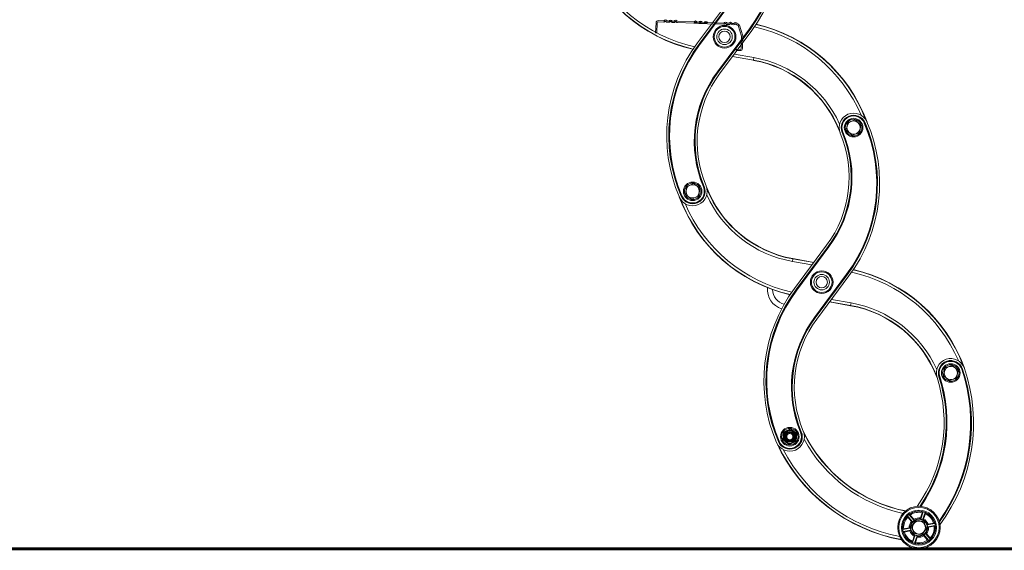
# Model space of a CAD drawing. Header units: inches. Extents: x 53216 to 117387, y -66787 to -22834.
# Tile 163 of 256: x 60840 to 60935, y -30360 to -30309. Entities that reach past the tile are written whole.
import ezdxf
from ezdxf.lldxf.tags import DXFTag

# ---------------------------------------------------------------- set-up
doc = ezdxf.new("R2010")
doc.units = ezdxf.units.IN
doc.header["$MEASUREMENT"] = 0
doc.layers.get('0').update_dxf_attribs({"lineweight": 0})
tags = doc.linetypes.add('HIDDEN2', pattern=[4.7625, 3.175, -1.5875]).pattern_tags.tags
tags[6:7] = [DXFTag(74, 4), DXFTag(75, 0), DXFTag(340, '0'), DXFTag(46, 0.0), DXFTag(50, 0.0), DXFTag(44, 0.0), DXFTag(45, 0.0)]
tags[4:5] = [DXFTag(74, 4), DXFTag(75, 0), DXFTag(340, '0'), DXFTag(46, 0.0), DXFTag(50, 0.0), DXFTag(44, 0.0), DXFTag(45, 0.0)]

msp = doc.modelspace()

# ---------------------------------------------------------------- linework, layer by layer
at = {"color": 7, "linetype": 'Continuous'}
for p, q in [((60908.475, -30306.798), (60905.377, -30310.961)), ((60908.636, -30306.917), (60905.537, -30311.081)), ((60908.657, -30306.933), (60905.558, -30311.097)), ((60905.599, -30311.126), (60908.697, -30306.963)), ((60910.406, -30309.603), (60907.308, -30313.766)), ((60907.348, -30313.796), (60910.446, -30309.632)), ((60907.369, -30313.812), (60910.467, -30309.648)), ((60907.53, -30313.931), (60910.628, -30309.768)), ((60910.406, -30309.603), (60910.446, -30309.632)), ((60910.467, -30309.648), (60910.446, -30309.632)), ((60905.537, -30311.081), (60905.558, -30311.097)), ((60905.558, -30311.097), (60905.599, -30311.126)), ((60910.789, -30312.64), (60908.76, -30312.278)), ((60910.794, -30312.614), (60908.778, -30312.254)), ((60908.944, -30312.03), (60910.838, -30312.368)), ((60910.838, -30312.368), (60910.794, -30312.614)), ((60910.789, -30312.64), (60910.794, -30312.614)), ((60907.308, -30313.766), (60907.348, -30313.796)), ((60907.369, -30313.812), (60907.348, -30313.796)), ((60919.761, -30319.378), (60919.913, -30318.643)), ((60919.913, -30318.643), (60920.625, -30318.406)), ((60920.625, -30318.406), (60921.186, -30318.905)), ((60921.186, -30318.905), (60921.034, -30319.64)), ((60921.505, -30318.697), (60921.551, -30318.677)), ((60921.575, -30318.666), (60921.551, -30318.677)), ((60919.367, -30319.606), (60919.391, -30319.596)), ((60919.391, -30319.596), (60919.437, -30319.577)), ((60920.322, -30319.877), (60919.761, -30319.378)), ((60921.034, -30319.64), (60920.322, -30319.877)), ((60904.311, -30324.864), (60904.994, -30324.553)), ((60904.994, -30324.553), (60905.605, -30324.989)), ((60904.239, -30325.611), (60904.311, -30324.864)), ((60904.85, -30326.047), (60904.239, -30325.611)), ((60905.533, -30325.736), (60904.85, -30326.047)), ((60905.605, -30324.989), (60905.533, -30325.736)), ((60905.958, -30324.865), (60906.004, -30324.846)), ((60906.029, -30324.836), (60906.004, -30324.846)), ((60903.821, -30325.775), (60903.845, -30325.765)), ((60903.845, -30325.765), (60903.89, -30325.745)), ((60917.866, -30330.51), (60914.768, -30334.674)), ((60918.027, -30330.63), (60914.929, -30334.794)), ((60918.048, -30330.645), (60914.95, -30334.809)), ((60914.99, -30334.839), (60918.088, -30330.675)), ((60918.027, -30330.63), (60918.048, -30330.645)), ((60918.048, -30330.645), (60918.088, -30330.675)), ((60914.602, -30331.827), (60914.558, -30332.073)), ((60916.451, -30332.412), (60914.558, -30332.073)), ((60914.607, -30331.801), (60914.602, -30331.827)), ((60914.602, -30331.827), (60916.618, -30332.188)), ((60914.607, -30331.801), (60916.636, -30332.164)), ((60919.797, -30333.315), (60916.699, -30337.479)), ((60916.739, -30337.509), (60919.837, -30333.345)), ((60919.797, -30333.315), (60919.837, -30333.345)), ((60919.858, -30333.361), (60919.837, -30333.345)), ((60916.76, -30337.525), (60919.858, -30333.361)), ((60916.921, -30337.644), (60920.019, -30333.48)), ((60914.929, -30334.794), (60914.95, -30334.809)), ((60914.95, -30334.809), (60914.99, -30334.839)), ((60920.18, -30336.353), (60918.151, -30335.99)), ((60920.185, -30336.327), (60918.169, -30335.967)), ((60918.335, -30335.743), (60920.229, -30336.081)), ((60920.229, -30336.081), (60920.185, -30336.327)), ((60920.18, -30336.353), (60920.185, -30336.327)), ((60916.699, -30337.479), (60916.739, -30337.509)), ((60916.76, -30337.525), (60916.739, -30337.509)), ((60929.152, -30343.09), (60929.304, -30342.355)), ((60929.304, -30342.355), (60930.016, -30342.119)), ((60930.016, -30342.119), (60930.577, -30342.618)), ((60930.577, -30342.618), (60930.425, -30343.353)), ((60930.976, -30342.478), (60930.929, -30342.494)), ((60930.976, -30342.478), (60931.001, -30342.47)), ((60928.748, -30343.217), (60928.723, -30343.225)), ((60928.796, -30343.202), (60928.748, -30343.217)), ((60929.713, -30343.589), (60929.152, -30343.09)), ((60930.425, -30343.353), (60929.713, -30343.589)), ((60914.039, -30348.424), (60913.699, -30348.583)), ((60914.379, -30348.265), (60914.039, -30348.424)), ((60914.686, -30348.48), (60914.379, -30348.265)), ((60914.994, -30348.696), (60914.686, -30348.48)), ((60915.349, -30348.578), (60915.396, -30348.558)), ((60915.42, -30348.548), (60915.396, -30348.558)), ((60913.212, -30349.488), (60913.236, -30349.478)), ((60913.236, -30349.478), (60913.282, -30349.458)), ((60913.666, -30348.956), (60913.633, -30349.33)), ((60913.633, -30349.33), (60913.941, -30349.545)), ((60913.699, -30348.583), (60913.666, -30348.956)), ((60914.588, -30349.602), (60914.928, -30349.443)), ((60914.928, -30349.443), (60914.961, -30349.069)), ((60914.961, -30349.069), (60914.994, -30348.696)), ((60913.941, -30349.545), (60914.248, -30349.761)), ((60914.248, -30349.761), (60914.588, -30349.602)), ((60925.678, -30356.662), (60926.169, -30357.229)), ((60925.705, -30356.786), (60926.059, -30357.193)), ((60925.823, -30356.535), (60926.315, -30357.102)), ((60925.943, -30356.58), (60926.296, -30356.987)), ((60926.042, -30357.683), (60926.506, -30357.093)), ((60926.506, -30357.093), (60927.249, -30357.2)), ((60927.114, -30356.354), (60926.938, -30356.863)), ((60927.208, -30356.267), (60926.963, -30356.977)), ((60927.391, -30356.33), (60927.146, -30357.04)), ((60927.411, -30356.456), (60927.235, -30356.966)), ((60925.218, -30357.995), (60925.954, -30357.852)), ((60925.254, -30358.185), (60925.991, -30358.042)), ((60925.316, -30357.914), (60925.845, -30357.812)), ((60926.321, -30358.38), (60926.042, -30357.683)), ((60927.527, -30357.897), (60927.063, -30358.487)), ((60927.249, -30357.2), (60927.527, -30357.897)), ((60928.315, -30357.395), (60927.578, -30357.538)), ((60928.352, -30357.585), (60927.615, -30357.728)), ((60928.193, -30357.357), (60927.664, -30357.46)), ((60928.253, -30357.666), (60927.724, -30357.768)), ((60925.376, -30358.223), (60925.905, -30358.12)), ((60926.158, -30359.124), (60926.334, -30358.614)), ((60926.179, -30359.249), (60926.423, -30358.54)), ((60927.063, -30358.487), (60926.321, -30358.38)), ((60926.361, -30359.313), (60926.606, -30358.603)), ((60926.455, -30359.226), (60926.631, -30358.717)), ((60927.746, -30359.044), (60927.254, -30358.478)), ((60927.626, -30358.999), (60927.273, -30358.592)), ((60927.892, -30358.918), (60927.4, -30358.351)), ((60927.864, -30358.793), (60927.51, -30358.386))]:
    msp.add_line(p, q, dxfattribs=at)
at = {"color": 7, "linetype": 'HIDDEN2'}
for p, q in [((60901.345, -30309.992), (60901.382, -30309.013)), ((60901.465, -30309.996), (60901.502, -30309.017)), ((60901.606, -30308.921), (60902.127, -30308.941)), ((60901.61, -30308.801), (60902.132, -30308.821)), ((60902.193, -30308.764), (60902.132, -30308.821)), ((60902.274, -30308.852), (60902.213, -30308.909)), ((60902.359, -30308.914), (60902.303, -30308.853)), ((60902.447, -30308.833), (60902.391, -30308.772)), ((60902.443, -30308.953), (60902.627, -30308.96)), ((60902.447, -30308.833), (60902.631, -30308.84)), ((60902.692, -30308.783), (60902.631, -30308.84)), ((60902.774, -30308.871), (60902.713, -30308.928)), ((60902.859, -30308.933), (60902.802, -30308.872)), ((60902.947, -30308.852), (60902.89, -30308.791)), ((60902.942, -30308.972), (60903.126, -30308.979)), ((60902.947, -30308.852), (60903.131, -30308.859)), ((60903.192, -30308.802), (60903.131, -30308.859)), ((60903.274, -30308.89), (60903.212, -30308.947)), ((60903.359, -30308.952), (60903.302, -30308.891)), ((60903.447, -30308.871), (60903.39, -30308.81)), ((60903.442, -30308.991), (60905.025, -30309.051)), ((60903.447, -30308.871), (60905.029, -30308.931)), ((60905.341, -30309.063), (60905.025, -30309.051)), ((60905.029, -30308.931), (60905.091, -30308.874)), ((60905.029, -30308.931), (60905.345, -30308.943)), ((60905.111, -30309.019), (60905.172, -30308.962)), ((60905.2, -30308.963), (60905.257, -30309.024)), ((60905.288, -30308.882), (60905.345, -30308.943)), ((60905.341, -30309.063), (60905.525, -30309.07)), ((60905.345, -30308.943), (60905.529, -30308.95)), ((60905.84, -30309.082), (60905.525, -30309.07)), ((60905.529, -30308.95), (60905.59, -30308.893)), ((60905.845, -30308.962), (60905.529, -30308.95)), ((60905.611, -30309.038), (60905.672, -30308.981)), ((60905.7, -30308.982), (60905.757, -30309.043)), ((60905.788, -30308.901), (60905.845, -30308.962)), ((60905.84, -30309.082), (60906.024, -30309.089)), ((60905.845, -30308.962), (60906.029, -30308.969)), ((60906.34, -30309.101), (60906.024, -30309.089)), ((60906.029, -30308.969), (60906.09, -30308.912)), ((60906.344, -30308.981), (60906.029, -30308.969)), ((60906.11, -30309.057), (60906.171, -30309)), ((60906.2, -30309.001), (60906.256, -30309.062)), ((60906.288, -30308.92), (60906.344, -30308.981)), ((60906.34, -30309.101), (60907.923, -30309.161)), ((60906.344, -30308.981), (60907.927, -30309.041)), ((60907.989, -30308.984), (60907.927, -30309.041)), ((60908.07, -30309.072), (60908.009, -30309.129)), ((60908.155, -30309.135), (60908.098, -30309.073)), ((60908.243, -30309.053), (60908.186, -30308.992)), ((60908.239, -30309.173), (60908.422, -30309.18)), ((60908.243, -30309.053), (60908.427, -30309.06)), ((60908.488, -30309.003), (60908.427, -30309.06)), ((60908.57, -30309.091), (60908.509, -30309.148)), ((60908.655, -30309.154), (60908.598, -30309.092)), ((60908.743, -30309.072), (60908.686, -30309.011)), ((60908.738, -30309.192), (60908.91, -30309.198)), ((60908.743, -30309.072), (60908.915, -30309.078)), ((60908.976, -30309.022), (60908.915, -30309.078)), ((60909.057, -30309.11), (60908.996, -30309.166)), ((60909.142, -30309.172), (60909.086, -30309.111)), ((60909.23, -30309.09), (60909.174, -30309.029)), ((60909.226, -30309.21), (60909.226, -30309.21)), ((60909.23, -30309.09), (60909.231, -30309.09)), ((60909.317, -30309.28), (60909.649, -30310.312)), ((60909.432, -30309.243), (60909.764, -30310.275)), ((60901.465, -30309.996), (60901.345, -30309.992)), ((60909.654, -30310.346), (60909.611, -30311.487)), ((60909.774, -30310.351), (60909.731, -30311.491)), ((60909.127, -30311.568), (60909.123, -30311.688)), ((60909.502, -30311.703), (60909.123, -30311.688)), ((60909.507, -30311.583), (60909.127, -30311.568))]:
    msp.add_line(p, q, dxfattribs=at)
at = {"const_width": 0.3}
for points in [[(60978.915, -30359.84), (60547.538, -30359.84)], [(60944.127, -30359.84), (60759.655, -30359.84)]]:
    msp.add_lwpolyline(points, dxfattribs=at)
at = {"color": 7, "linetype": 'Continuous'}
for centre, radius in [((60908.002, -30310.364), 1.1), ((60908.002, -30310.364), 1), ((60908.002, -30310.364), 0.75), ((60908.002, -30310.364), 0.55), ((60920.473, -30319.141), 0.9), ((60920.473, -30319.141), 0.8), ((60920.473, -30319.141), 0.64), ((60904.922, -30325.3), 0.9), ((60904.922, -30325.3), 0.8), ((60904.922, -30325.3), 0.64), ((60917.393, -30334.077), 1.1), ((60917.393, -30334.077), 1), ((60917.393, -30334.077), 0.75), ((60917.393, -30334.077), 0.55), ((60929.864, -30342.854), 0.9), ((60929.864, -30342.854), 0.8), ((60929.864, -30342.854), 0.64), ((60914.313, -30349.013), 0.9), ((60914.313, -30349.013), 0.8), ((60914.313, -30349.013), 0.64), ((60914.313, -30349.013), 0.61), ((60914.313, -30349.013), 0.51), ((60914.313, -30349.013), 0.45), ((60914.313, -30349.013), 0.4), ((60914.313, -30349.013), 0.3), ((60926.785, -30357.79), 2.05), ((60926.785, -30357.79), 1.95), ((60926.785, -30357.79), 1.695), ((60926.785, -30357.79), 1.595), ((60926.785, -30357.79), 0.8), ((60926.785, -30357.79), 0.625)]:
    msp.add_circle(centre, radius, dxfattribs=at)
for centre, radius, start, end in [((60898.594, -30300.813), 14.724, 323.3483, 23.32363), ((60898.594, -30300.813), 14.774, 323.3483, 23.32363), ((60898.594, -30300.813), 14.8, 323.3483, 23.32363), ((60898.594, -30300.813), 15, 323.3483, 23.32363), ((60908.32, -30296.961), 15, 200.04775, 256.98871), ((60908.32, -30296.961), 14.974, 200.97577, 257.02727), ((60908.32, -30296.961), 14.724, 203.26915, 257.40932), ((60907.684, -30323.768), 14.724, 23.26915, 77.40932), ((60907.684, -30323.768), 14.974, 20.97577, 77.02727), ((60907.684, -30323.768), 15, 20.04775, 76.98871), ((60917.411, -30319.916), 15, 143.3483, 203.32363), ((60917.411, -30319.916), 14.8, 143.3483, 203.32363), ((60917.411, -30319.916), 14.774, 143.3483, 203.32363), ((60917.411, -30319.916), 14.724, 143.3483, 203.32363), ((60908.853, -30323.469), 11.276, 24.47211, 79.86268), ((60908.853, -30323.469), 11, 20.42488, 79.86268), ((60908.853, -30323.469), 11.026, 21.7532, 79.86268), ((60916.355, -30320.498), 11.276, 143.3483, 202.7861), ((60916.355, -30320.498), 11.226, 143.3483, 202.7861), ((60916.355, -30320.498), 11.2, 143.3483, 202.7861), ((60916.355, -30320.498), 11, 143.3483, 202.7861), ((60920.473, -30319.141), 1.4, 23.32363, 202.7861), ((60920.473, -30319.141), 1.2, 23.32363, 202.7861), ((60920.473, -30319.141), 1.174, 23.32363, 202.7861), ((60920.473, -30319.141), 1.124, 23.32363, 202.7861), ((60907.985, -30324.526), 14.724, 323.3483, 23.32363), ((60907.985, -30324.526), 14.774, 323.3483, 23.32363), ((60907.985, -30324.526), 14.8, 323.3483, 23.32363), ((60907.985, -30324.526), 15, 323.3483, 23.32363), ((60909.041, -30323.944), 11, 323.3483, 22.7861), ((60909.041, -30323.944), 11.2, 323.3483, 22.7861), ((60909.041, -30323.944), 11.226, 323.3483, 22.7861), ((60909.041, -30323.944), 11.276, 323.3483, 22.7861), ((60904.922, -30325.3), 1.4, 203.32363, 22.7861), ((60904.922, -30325.3), 1.2, 203.32363, 22.7861), ((60904.922, -30325.3), 1.174, 203.32363, 22.7861), ((60904.922, -30325.3), 1.124, 203.32363, 22.7861), ((60916.543, -30320.973), 11, 200.42488, 259.86268), ((60916.543, -30320.973), 11.276, 204.47211, 259.86268), ((60916.543, -30320.973), 11.026, 201.7532, 259.86268), ((60917.711, -30320.674), 15, 200.04775, 256.98871), ((60917.711, -30320.674), 14.974, 200.97577, 257.02727), ((60917.711, -30320.674), 14.724, 203.26915, 257.40932), ((60917.076, -30347.48), 14.724, 23.26915, 77.40932), ((60917.076, -30347.48), 14.974, 20.97577, 77.02727), ((60917.076, -30347.48), 15, 19.88735, 76.98871), ((60926.802, -30343.628), 15, 143.3483, 203.32363), ((60926.802, -30343.628), 14.8, 143.3483, 203.32363), ((60926.802, -30343.628), 14.774, 143.3483, 203.32363), ((60926.802, -30343.628), 14.724, 143.3483, 203.32363), ((60914.148, -30334.763), 2, 175.49406, 251.65338), ((60914.148, -30334.763), 1.5, 181.14431, 255.14678), ((60918.244, -30347.181), 11.276, 24.47211, 79.86268), ((60918.244, -30347.181), 11, 20.57659, 79.86268), ((60918.244, -30347.181), 11.026, 21.7532, 79.86268), ((60925.746, -30344.211), 11.276, 143.3483, 202.7861), ((60925.746, -30344.211), 11.226, 143.3483, 202.7861), ((60925.746, -30344.211), 11.2, 143.3483, 202.7861), ((60925.746, -30344.211), 11, 143.3483, 202.7861), ((60929.864, -30342.854), 1.4, 18.67746, 198.02662), ((60929.864, -30342.854), 1.2, 18.67746, 198.02662), ((60929.864, -30342.854), 1.174, 18.67746, 198.02662), ((60929.864, -30342.854), 1.124, 18.67746, 198.02662), ((60915.56, -30347.69), 16.224, 324.29891, 18.67746), ((60915.56, -30347.69), 16.274, 324.1655, 18.67746), ((60915.56, -30347.69), 16.3, 324.09238, 18.67746), ((60915.56, -30347.69), 16.5, 323.45693, 18.67746), ((60915.22, -30347.62), 14, 324.51591, 18.02662), ((60915.22, -30347.62), 14.2, 325.11345, 18.02662), ((60915.22, -30347.62), 14.226, 325.17976, 18.02662), ((60915.22, -30347.62), 14.276, 325.2992, 18.02662), ((60914.313, -30349.013), 1.4, 203.32363, 22.7861), ((60914.313, -30349.013), 1.2, 203.32363, 22.7861), ((60914.313, -30349.013), 1.174, 203.32363, 22.7861), ((60914.313, -30349.013), 0.65, 115.01442, 175.01442), ((60914.313, -30349.013), 0.65, 55.01442, 115.01442), ((60914.313, -30349.013), 0.65, 355.01442, 55.01442), ((60928.25, -30342.46), 14, 205.30503, 258.69507), ((60914.313, -30349.013), 1.124, 203.32363, 22.7861), ((60914.313, -30349.013), 0.65, 175.01442, 235.01442), ((60914.313, -30349.013), 0.324, 255, 195), ((60914.313, -30349.013), 0.65, 295.01442, 355.01442), ((60928.25, -30342.46), 14.026, 206.24116, 258.60559), ((60928.25, -30342.46), 14.276, 208.41175, 257.91178), ((60928.05, -30342.743), 16.5, 204.53352, 259.75405), ((60928.05, -30342.743), 16.474, 205.51832, 259.66116), ((60928.05, -30342.743), 16.224, 207.59091, 258.91207), ((60914.313, -30349.013), 0.65, 235.01442, 295.01442), ((60926.785, -30357.79), 1.574, 135.75961, 186.15552), ((60926.785, -30357.79), 1.474, 137.07791, 184.83721), ((60926.19, -30357.105), 0.677, 122.75892, 139.15621), ((60926.785, -30357.79), 1.574, 75.75961, 126.15552), ((60926.785, -30357.79), 1.474, 77.07791, 124.83721), ((60927.842, -30359.008), 2.442, 128.69033, 133.2248), ((60926.785, -30357.79), 0.939, 80.58526, 121.32987), ((60926.785, -30357.79), 0.84, 79.98421, 121.93092), ((60926.258, -30359.314), 2.442, 68.69033, 73.2248), ((60926.785, -30357.79), 0.84, 19.98421, 61.93092), ((60927.08, -30356.932), 0.677, 62.75892, 79.15621), ((60926.785, -30357.79), 0.939, 20.58526, 61.32987), ((60926.785, -30357.79), 1.474, 17.07791, 64.83721), ((60926.785, -30357.79), 1.574, 15.75961, 66.15552), ((60925.894, -30357.962), 0.677, 182.75892, 199.15621), ((60926.785, -30357.79), 0.939, 140.58526, 181.32987), ((60926.785, -30357.79), 0.84, 139.98421, 181.93092), ((60928.368, -30357.483), 2.442, 188.69033, 193.2248), ((60926.785, -30357.79), 0.84, 199.98421, 241.93092), ((60926.785, -30357.79), 0.84, 319.98421, 1.93092), ((60926.785, -30357.79), 0.939, 320.58526, 1.32987), ((60925.201, -30358.096), 2.442, 8.69033, 13.2248), ((60926.785, -30357.79), 1.474, 317.07791, 4.83721), ((60926.785, -30357.79), 1.574, 315.75961, 6.15552), ((60927.675, -30357.617), 0.677, 2.75892, 19.15621), ((60926.785, -30357.79), 1.574, 195.75961, 246.15552), ((60926.785, -30357.79), 1.474, 197.07791, 244.83721), ((60926.785, -30357.79), 0.939, 200.58526, 241.32987), ((60927.311, -30356.265), 2.442, 248.69033, 253.2248), ((60926.785, -30357.79), 1.474, 257.07791, 304.83721), ((60926.785, -30357.79), 0.939, 260.58526, 301.32987), ((60926.785, -30357.79), 0.84, 259.98421, 301.93092), ((60925.727, -30356.572), 2.442, 308.69033, 313.2248), ((60927.379, -30358.475), 0.677, 302.75892, 319.15621), ((60926.489, -30358.647), 0.677, 242.75892, 259.15621), ((60926.785, -30357.79), 1.574, 255.75961, 306.15552)]:
    msp.add_arc(centre, radius, start, end, dxfattribs=at)
at = {"color": 7, "linetype": 'HIDDEN2'}
for centre, radius, start, end in [((60901.602, -30309.021), 0.22, 87.82484, 177.82484), ((60901.602, -30309.021), 0.1, 87.82484, 177.82484), ((60902.132, -30308.821), 0.12, 267.82484, 312.82484), ((60902.288, -30308.867), 0.14, 42.82484, 132.82484), ((60902.288, -30308.867), 0.02, 42.82484, 132.82484), ((60902.447, -30308.833), 0.12, 222.82484, 267.82484), ((60902.631, -30308.84), 0.12, 267.82484, 312.82484), ((60902.788, -30308.886), 0.14, 42.82484, 132.82484), ((60902.788, -30308.886), 0.02, 42.82484, 132.82484), ((60902.947, -30308.852), 0.12, 222.82484, 267.82484), ((60903.131, -30308.859), 0.12, 267.82484, 312.82484), ((60903.287, -30308.905), 0.14, 42.82484, 132.82484), ((60903.287, -30308.905), 0.02, 42.82484, 132.82484), ((60903.447, -30308.871), 0.12, 222.82484, 267.82484), ((60905.029, -30308.931), 0.12, 267.82484, 312.82484), ((60905.186, -30308.977), 0.14, 42.82484, 132.82484), ((60905.186, -30308.977), 0.02, 42.82484, 132.82484), ((60905.345, -30308.943), 0.12, 222.82484, 267.82484), ((60905.529, -30308.95), 0.12, 267.82484, 312.82484), ((60905.685, -30308.996), 0.14, 42.82484, 132.82484), ((60905.685, -30308.996), 0.02, 42.82484, 132.82484), ((60905.845, -30308.962), 0.12, 222.82484, 267.82484), ((60906.029, -30308.969), 0.12, 267.82484, 312.82484), ((60906.185, -30309.015), 0.14, 42.82484, 132.82484), ((60906.185, -30309.015), 0.02, 42.82484, 132.82484), ((60906.344, -30308.981), 0.12, 222.82484, 267.82484), ((60907.927, -30309.041), 0.12, 267.82484, 312.82484), ((60908.084, -30309.087), 0.14, 42.82484, 132.82484), ((60908.084, -30309.087), 0.02, 42.82484, 132.82484), ((60908.243, -30309.053), 0.12, 222.82484, 267.82484), ((60908.427, -30309.06), 0.12, 267.82484, 312.82484), ((60908.583, -30309.106), 0.14, 42.82484, 132.82484), ((60908.583, -30309.106), 0.02, 42.82484, 132.82484), ((60908.743, -30309.072), 0.12, 222.82484, 267.82484), ((60908.915, -30309.078), 0.12, 267.82484, 312.82484), ((60909.071, -30309.124), 0.14, 42.82484, 132.82484), ((60909.071, -30309.124), 0.02, 42.82484, 132.82484), ((60909.23, -30309.09), 0.12, 222.82484, 267.82484), ((60909.222, -30309.31), 0.1, 17.82484, 87.82484), ((60909.222, -30309.31), 0.22, 17.82484, 87.82484), ((60909.554, -30310.342), 0.1, 357.82484, 17.82484), ((60909.554, -30310.342), 0.22, 357.82484, 17.82484), ((60909.511, -30311.483), 0.22, 267.82484, 357.82484), ((60909.511, -30311.483), 0.1, 267.82484, 357.82484)]:
    msp.add_arc(centre, radius, start, end, dxfattribs=at)
at = {"color": 7, "linetype": 'Continuous'}
for points, knots in [([(60925.705, -30356.786), (60925.701, -30356.781), (60925.697, -30356.776), (60925.689, -30356.766), (60925.685, -30356.761), (60925.679, -30356.751), (60925.675, -30356.746), (60925.67, -30356.737), (60925.667, -30356.732), (60925.663, -30356.724), (60925.661, -30356.72), (60925.658, -30356.712), (60925.657, -30356.709), (60925.655, -30356.7), (60925.655, -30356.695), (60925.657, -30356.692)], [0, 0, 0, 0, 0.125, 0.125, 0.25, 0.25, 0.375, 0.375, 0.5, 0.5, 0.625, 0.625, 0.75, 0.75, 1, 1, 1, 1]), ([(60925.856, -30356.519), (60925.859, -30356.518), (60925.864, -30356.518), (60925.873, -30356.521), (60925.876, -30356.523), (60925.883, -30356.527), (60925.887, -30356.529), (60925.895, -30356.535), (60925.899, -30356.538), (60925.907, -30356.545), (60925.912, -30356.549), (60925.921, -30356.557), (60925.925, -30356.561), (60925.934, -30356.571), (60925.938, -30356.575), (60925.943, -30356.58)], [0, 0, 0, 0, 0.25, 0.25, 0.375, 0.375, 0.5, 0.5, 0.625, 0.625, 0.75, 0.75, 0.875, 0.875, 1, 1, 1, 1]), ([(60926.296, -30356.987), (60926.304, -30356.997), (60926.312, -30357.007), (60926.322, -30357.022), (60926.326, -30357.027), (60926.331, -30357.036), (60926.334, -30357.04), (60926.338, -30357.048), (60926.339, -30357.052), (60926.342, -30357.059), (60926.343, -30357.063), (60926.344, -30357.071), (60926.343, -30357.075), (60926.341, -30357.077)], [0, 0, 0, 0, 0.25, 0.25, 0.375, 0.375, 0.5, 0.5, 0.625, 0.625, 0.75, 0.75, 1, 1, 1, 1]), ([(60926.931, -30356.963), (60926.929, -30356.962), (60926.928, -30356.961), (60926.925, -30356.958), (60926.924, -30356.956), (60926.923, -30356.95), (60926.923, -30356.947), (60926.922, -30356.94), (60926.922, -30356.935), (60926.923, -30356.926), (60926.924, -30356.921), (60926.925, -30356.91), (60926.927, -30356.905), (60926.93, -30356.888), (60926.934, -30356.875), (60926.938, -30356.863)], [0, 0, 0, 0, 0.125, 0.125, 0.25, 0.25, 0.375, 0.375, 0.5, 0.5, 0.625, 0.625, 0.75, 0.75, 1, 1, 1, 1]), ([(60927.114, -30356.354), (60927.116, -30356.347), (60927.119, -30356.341), (60927.123, -30356.329), (60927.126, -30356.324), (60927.131, -30356.313), (60927.134, -30356.308), (60927.139, -30356.298), (60927.142, -30356.293), (60927.147, -30356.285), (60927.149, -30356.282), (60927.154, -30356.275), (60927.157, -30356.273), (60927.164, -30356.267), (60927.168, -30356.265), (60927.172, -30356.265)], [0, 0, 0, 0, 0.125, 0.125, 0.25, 0.25, 0.375, 0.375, 0.5, 0.5, 0.625, 0.625, 0.75, 0.75, 1, 1, 1, 1]), ([(60927.235, -30356.966), (60927.231, -30356.978), (60927.226, -30356.99), (60927.219, -30357.006), (60927.216, -30357.011), (60927.211, -30357.02), (60927.208, -30357.024), (60927.203, -30357.032), (60927.201, -30357.036), (60927.196, -30357.041), (60927.193, -30357.044), (60927.187, -30357.049), (60927.183, -30357.05), (60927.18, -30357.049)], [0, 0, 0, 0, 0.25, 0.25, 0.375, 0.375, 0.5, 0.5, 0.625, 0.625, 0.75, 0.75, 1, 1, 1, 1]), ([(60927.421, -30356.351), (60927.424, -30356.353), (60927.426, -30356.357), (60927.427, -30356.366), (60927.428, -30356.37), (60927.428, -30356.378), (60927.427, -30356.382), (60927.427, -30356.392), (60927.426, -30356.397), (60927.424, -30356.408), (60927.423, -30356.414), (60927.42, -30356.425), (60927.419, -30356.431), (60927.415, -30356.444), (60927.413, -30356.45), (60927.411, -30356.456)], [0, 0, 0, 0, 0.25, 0.25, 0.375, 0.375, 0.5, 0.5, 0.625, 0.625, 0.75, 0.75, 0.875, 0.875, 1, 1, 1, 1]), ([(60925.22, -30357.959), (60925.22, -30357.955), (60925.223, -30357.951), (60925.23, -30357.945), (60925.233, -30357.943), (60925.24, -30357.939), (60925.244, -30357.937), (60925.253, -30357.933), (60925.258, -30357.931), (60925.268, -30357.927), (60925.273, -30357.925), (60925.285, -30357.922), (60925.291, -30357.92), (60925.303, -30357.917), (60925.31, -30357.915), (60925.316, -30357.914)], [0, 0, 0, 0, 0.25, 0.25, 0.375, 0.375, 0.5, 0.5, 0.625, 0.625, 0.75, 0.75, 0.875, 0.875, 1, 1, 1, 1]), ([(60925.845, -30357.812), (60925.858, -30357.809), (60925.871, -30357.807), (60925.888, -30357.806), (60925.894, -30357.806), (60925.905, -30357.805), (60925.91, -30357.806), (60925.919, -30357.806), (60925.923, -30357.807), (60925.931, -30357.808), (60925.934, -30357.809), (60925.942, -30357.812), (60925.945, -30357.815), (60925.945, -30357.818)], [0, 0, 0, 0, 0.25, 0.25, 0.375, 0.375, 0.5, 0.5, 0.625, 0.625, 0.75, 0.75, 1, 1, 1, 1]), ([(60925.996, -30358.077), (60925.996, -30358.078), (60925.995, -30358.08), (60925.994, -30358.084), (60925.992, -30358.086), (60925.988, -30358.09), (60925.985, -30358.092), (60925.979, -30358.096), (60925.975, -30358.098), (60925.967, -30358.102), (60925.963, -30358.104), (60925.953, -30358.108), (60925.947, -30358.109), (60925.93, -30358.115), (60925.918, -30358.118), (60925.905, -30358.12)], [0, 0, 0, 0, 0.125, 0.125, 0.25, 0.25, 0.375, 0.375, 0.5, 0.5, 0.625, 0.625, 0.75, 0.75, 1, 1, 1, 1]), ([(60926.142, -30357.25), (60926.14, -30357.251), (60926.139, -30357.252), (60926.135, -30357.252), (60926.132, -30357.252), (60926.127, -30357.25), (60926.124, -30357.249), (60926.117, -30357.245), (60926.113, -30357.243), (60926.106, -30357.238), (60926.102, -30357.235), (60926.093, -30357.228), (60926.089, -30357.224), (60926.076, -30357.212), (60926.067, -30357.203), (60926.059, -30357.193)], [0, 0, 0, 0, 0.125, 0.125, 0.25, 0.25, 0.375, 0.375, 0.5, 0.5, 0.625, 0.625, 0.75, 0.75, 1, 1, 1, 1]), ([(60927.574, -30357.503), (60927.573, -30357.501), (60927.574, -30357.5), (60927.575, -30357.496), (60927.577, -30357.494), (60927.581, -30357.49), (60927.584, -30357.488), (60927.59, -30357.484), (60927.594, -30357.482), (60927.602, -30357.478), (60927.607, -30357.476), (60927.617, -30357.472), (60927.622, -30357.47), (60927.639, -30357.465), (60927.652, -30357.462), (60927.664, -30357.46)], [0, 0, 0, 0, 0.125, 0.125, 0.25, 0.25, 0.375, 0.375, 0.5, 0.5, 0.625, 0.625, 0.75, 0.75, 1, 1, 1, 1]), ([(60927.724, -30357.768), (60927.711, -30357.771), (60927.698, -30357.772), (60927.681, -30357.774), (60927.675, -30357.774), (60927.664, -30357.774), (60927.659, -30357.774), (60927.65, -30357.774), (60927.646, -30357.773), (60927.639, -30357.772), (60927.635, -30357.771), (60927.627, -30357.768), (60927.624, -30357.765), (60927.624, -30357.762)], [0, 0, 0, 0, 0.25, 0.25, 0.375, 0.375, 0.5, 0.5, 0.625, 0.625, 0.75, 0.75, 1, 1, 1, 1]), ([(60928.193, -30357.357), (60928.2, -30357.356), (60928.206, -30357.355), (60928.219, -30357.353), (60928.225, -30357.352), (60928.237, -30357.351), (60928.243, -30357.351), (60928.254, -30357.351), (60928.259, -30357.351), (60928.269, -30357.351), (60928.273, -30357.352), (60928.281, -30357.353), (60928.284, -30357.354), (60928.294, -30357.357), (60928.297, -30357.359), (60928.299, -30357.363)], [0, 0, 0, 0, 0.125, 0.125, 0.25, 0.25, 0.375, 0.375, 0.5, 0.5, 0.625, 0.625, 0.75, 0.75, 1, 1, 1, 1]), ([(60928.349, -30357.621), (60928.349, -30357.625), (60928.346, -30357.629), (60928.339, -30357.635), (60928.336, -30357.637), (60928.329, -30357.641), (60928.325, -30357.643), (60928.316, -30357.647), (60928.312, -30357.649), (60928.301, -30357.653), (60928.296, -30357.655), (60928.284, -30357.658), (60928.278, -30357.66), (60928.266, -30357.663), (60928.259, -30357.664), (60928.253, -30357.666)], [0, 0, 0, 0, 0.25, 0.25, 0.375, 0.375, 0.5, 0.5, 0.625, 0.625, 0.75, 0.75, 0.875, 0.875, 1, 1, 1, 1]), ([(60925.376, -30358.223), (60925.37, -30358.224), (60925.363, -30358.225), (60925.35, -30358.227), (60925.344, -30358.227), (60925.332, -30358.228), (60925.326, -30358.229), (60925.315, -30358.229), (60925.31, -30358.229), (60925.3, -30358.228), (60925.296, -30358.228), (60925.288, -30358.227), (60925.285, -30358.226), (60925.276, -30358.223), (60925.272, -30358.22), (60925.27, -30358.217)], [0, 0, 0, 0, 0.125, 0.125, 0.25, 0.25, 0.375, 0.375, 0.5, 0.5, 0.625, 0.625, 0.75, 0.75, 1, 1, 1, 1]), ([(60926.334, -30358.614), (60926.338, -30358.602), (60926.343, -30358.59), (60926.35, -30358.574), (60926.353, -30358.569), (60926.358, -30358.56), (60926.361, -30358.555), (60926.366, -30358.548), (60926.368, -30358.544), (60926.373, -30358.539), (60926.376, -30358.536), (60926.382, -30358.531), (60926.386, -30358.53), (60926.39, -30358.531)], [0, 0, 0, 0, 0.25, 0.25, 0.375, 0.375, 0.5, 0.5, 0.625, 0.625, 0.75, 0.75, 1, 1, 1, 1]), ([(60926.639, -30358.617), (60926.64, -30358.617), (60926.641, -30358.618), (60926.644, -30358.622), (60926.645, -30358.624), (60926.646, -30358.63), (60926.646, -30358.633), (60926.647, -30358.64), (60926.647, -30358.645), (60926.646, -30358.654), (60926.645, -30358.659), (60926.644, -30358.669), (60926.643, -30358.675), (60926.639, -30358.692), (60926.635, -30358.705), (60926.631, -30358.717)], [0, 0, 0, 0, 0.125, 0.125, 0.25, 0.25, 0.375, 0.375, 0.5, 0.5, 0.625, 0.625, 0.75, 0.75, 1, 1, 1, 1]), ([(60927.273, -30358.592), (60927.265, -30358.583), (60927.257, -30358.573), (60927.247, -30358.558), (60927.243, -30358.553), (60927.238, -30358.544), (60927.236, -30358.54), (60927.231, -30358.531), (60927.23, -30358.527), (60927.227, -30358.52), (60927.227, -30358.517), (60927.225, -30358.509), (60927.226, -30358.505), (60927.229, -30358.502)], [0, 0, 0, 0, 0.25, 0.25, 0.375, 0.375, 0.5, 0.5, 0.625, 0.625, 0.75, 0.75, 1, 1, 1, 1]), ([(60927.428, -30358.33), (60927.429, -30358.329), (60927.431, -30358.328), (60927.435, -30358.328), (60927.437, -30358.328), (60927.442, -30358.33), (60927.445, -30358.331), (60927.452, -30358.334), (60927.456, -30358.337), (60927.463, -30358.342), (60927.467, -30358.345), (60927.476, -30358.352), (60927.48, -30358.355), (60927.493, -30358.367), (60927.502, -30358.377), (60927.51, -30358.386)], [0, 0, 0, 0, 0.125, 0.125, 0.25, 0.25, 0.375, 0.375, 0.5, 0.5, 0.625, 0.625, 0.75, 0.75, 1, 1, 1, 1]), ([(60927.713, -30359.06), (60927.71, -30359.062), (60927.705, -30359.062), (60927.696, -30359.058), (60927.693, -30359.057), (60927.686, -30359.053), (60927.682, -30359.05), (60927.674, -30359.045), (60927.67, -30359.042), (60927.662, -30359.035), (60927.657, -30359.031), (60927.648, -30359.023), (60927.644, -30359.018), (60927.635, -30359.009), (60927.631, -30359.004), (60927.626, -30358.999)], [0, 0, 0, 0, 0.25, 0.25, 0.375, 0.375, 0.5, 0.5, 0.625, 0.625, 0.75, 0.75, 0.875, 0.875, 1, 1, 1, 1]), ([(60927.864, -30358.793), (60927.868, -30358.798), (60927.872, -30358.803), (60927.88, -30358.814), (60927.884, -30358.819), (60927.891, -30358.828), (60927.894, -30358.833), (60927.9, -30358.843), (60927.902, -30358.847), (60927.906, -30358.856), (60927.908, -30358.86), (60927.911, -30358.867), (60927.912, -30358.871), (60927.914, -30358.88), (60927.914, -30358.885), (60927.912, -30358.888)], [0, 0, 0, 0, 0.125, 0.125, 0.25, 0.25, 0.375, 0.375, 0.5, 0.5, 0.625, 0.625, 0.75, 0.75, 1, 1, 1, 1]), ([(60926.148, -30359.229), (60926.146, -30359.227), (60926.144, -30359.223), (60926.142, -30359.214), (60926.142, -30359.21), (60926.141, -30359.202), (60926.142, -30359.198), (60926.142, -30359.188), (60926.143, -30359.183), (60926.145, -30359.172), (60926.146, -30359.166), (60926.149, -30359.154), (60926.15, -30359.148), (60926.154, -30359.136), (60926.156, -30359.13), (60926.158, -30359.124)], [0, 0, 0, 0, 0.25, 0.25, 0.375, 0.375, 0.5, 0.5, 0.625, 0.625, 0.75, 0.75, 0.875, 0.875, 1, 1, 1, 1]), ([(60926.455, -30359.226), (60926.453, -30359.232), (60926.451, -30359.238), (60926.446, -30359.25), (60926.443, -30359.256), (60926.438, -30359.267), (60926.436, -30359.272), (60926.43, -30359.282), (60926.428, -30359.286), (60926.422, -30359.294), (60926.42, -30359.298), (60926.415, -30359.304), (60926.412, -30359.307), (60926.405, -30359.313), (60926.401, -30359.315), (60926.397, -30359.315)], [0, 0, 0, 0, 0.125, 0.125, 0.25, 0.25, 0.375, 0.375, 0.5, 0.5, 0.625, 0.625, 0.75, 0.75, 1, 1, 1, 1])]:
    msp.add_open_spline(points, degree=3, knots=knots, dxfattribs=at)
for points, weights in [([(60925.678, -30356.662), (60925.667, -30356.677), (60925.657, -30356.692)], [1, 0.99994001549, 1]), ([(60925.856, -30356.519), (60925.84, -30356.527), (60925.823, -30356.535)], [1, 0.999940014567, 1]), ([(60926.341, -30357.077), (60926.328, -30357.089), (60926.315, -30357.102)], [1, 0.999783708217, 1]), ([(60926.963, -30356.977), (60926.947, -30356.969), (60926.931, -30356.963)], [1, 0.999783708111, 1]), ([(60927.18, -30357.049), (60927.163, -30357.044), (60927.146, -30357.04)], [1, 0.999783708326, 1]), ([(60927.208, -30356.267), (60927.19, -30356.266), (60927.172, -30356.265)], [1, 0.999940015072, 1]), ([(60927.421, -30356.351), (60927.406, -30356.34), (60927.391, -30356.33)], [1, 0.99994001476, 1]), ([(60925.22, -30357.959), (60925.219, -30357.977), (60925.218, -30357.995)], [1, 0.999940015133, 1]), ([(60925.945, -30357.818), (60925.949, -30357.835), (60925.954, -30357.852)], [1, 0.999783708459, 1]), ([(60925.991, -30358.042), (60925.993, -30358.059), (60925.996, -30358.077)], [1, 0.99978370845, 1]), ([(60926.169, -30357.229), (60926.155, -30357.239), (60926.142, -30357.25)], [1, 0.999783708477, 1]), ([(60927.578, -30357.538), (60927.576, -30357.52), (60927.574, -30357.503)], [1, 0.999783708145, 1]), ([(60927.624, -30357.762), (60927.62, -30357.744), (60927.615, -30357.728)], [1, 0.999783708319, 1]), ([(60928.315, -30357.395), (60928.307, -30357.379), (60928.299, -30357.363)], [1, 0.999940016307, 1]), ([(60928.349, -30357.621), (60928.35, -30357.603), (60928.352, -30357.585)], [1, 0.999940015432, 1]), ([(60925.254, -30358.185), (60925.262, -30358.201), (60925.27, -30358.217)], [1, 0.999940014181, 1]), ([(60926.39, -30358.531), (60926.406, -30358.536), (60926.423, -30358.54)], [1, 0.999783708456, 1]), ([(60926.606, -30358.603), (60926.622, -30358.61), (60926.639, -30358.617)], [1, 0.999783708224, 1]), ([(60927.229, -30358.502), (60927.241, -30358.49), (60927.254, -30358.478)], [1, 0.999783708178, 1]), ([(60927.4, -30358.351), (60927.414, -30358.341), (60927.428, -30358.33)], [1, 0.999783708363, 1]), ([(60927.892, -30358.918), (60927.902, -30358.903), (60927.912, -30358.888)], [1, 0.999940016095, 1]), ([(60926.148, -30359.229), (60926.163, -30359.239), (60926.179, -30359.249)], [1, 0.999940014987, 1]), ([(60926.361, -30359.313), (60926.379, -30359.314), (60926.397, -30359.315)], [1, 0.999940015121, 1]), ([(60927.713, -30359.06), (60927.729, -30359.053), (60927.746, -30359.044)], [1, 0.999940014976, 1])]:
    msp.add_rational_spline(points, weights, degree=2, dxfattribs=at)

doc.saveas('drawing.dxf')
